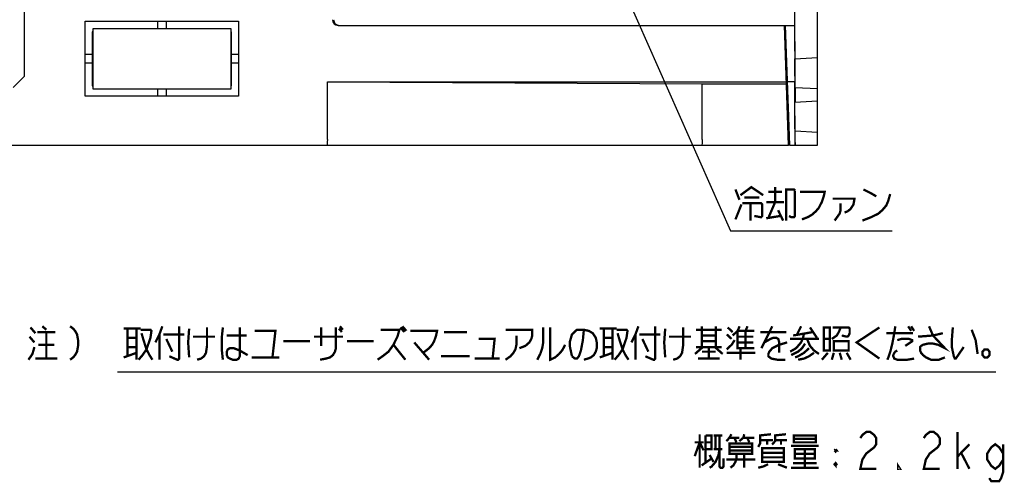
# Model space of a CAD drawing. Extents: x 58 to 816, y 33 to 569.
# Tile 16 of 24: x 645 to 816, y 67 to 147. Entities that reach past the tile are written whole.
import ezdxf

# ---------------------------------------------------------------- set-up
doc = ezdxf.new("R2010")
doc.units = 0
doc.header["$LTSCALE"] = 46.2
doc.layers.get('0').update_dxf_attribs({"linetype": 'CONTINUOUS'})
doc.layers.add('ALL_FEATURES', color=7, linetype='CONTINUOUS')
doc.layers.add('ALL_NOTE', color=7, linetype='CONTINUOUS')

msp = doc.modelspace()

# ---------------------------------------------------------------- linework, layer by layer
at = {"color": 2, "linetype": 'CONTINUOUS'}
msp.add_line((661.741, 85.726), (814.058, 85.726), dxfattribs=at)
at = {"layer": 'ALL_FEATURES', "color": 7, "linetype": 'CONTINUOUS'}
for p, q in [((779.125, 215), (779.125, 145.8)), ((779.195, 145.8), (779.195, 214.259)), ((783.125, 125), (783.125, 215)), ((645.625, 137), (645.625, 203)), ((656.125, 146.5), (682.725, 146.5)), ((656.125, 133.5), (656.125, 146.5)), ((681.425, 145.2), (657.425, 145.2)), ((657.425, 145.2), (657.425, 134.8)), ((668.675, 146.5), (668.675, 145.2)), ((670.175, 146.5), (670.175, 145.2)), ((681.425, 134.8), (681.425, 145.2)), ((682.725, 146.5), (682.725, 133.5)), ((700.008, 145.8), (779.195, 145.8)), ((778.125, 125), (777.399, 145.8)), ((778.325, 125), (777.599, 145.8)), ((779.125, 145.8), (779.203, 136.734)), ((779.242, 140.352), (779.195, 145.8)), ((657.425, 144.65), (657.325, 144.65)), ((657.325, 144.65), (657.325, 135.3)), ((681.485, 144.65), (681.425, 144.65)), ((681.485, 135.3), (681.485, 144.65)), ((777.703, 142.8), (777.503, 142.8)), ((657.325, 140.75), (656.125, 140.75)), ((682.725, 140.75), (681.485, 140.75)), ((779.219, 140.005), (783.125, 140.21)), ((657.325, 139.25), (656.125, 139.25)), ((682.725, 139.25), (681.485, 139.25)), ((779.215, 139.95), (779.219, 140.005)), ((643.625, 135), (645.625, 137)), ((657.325, 135.3), (657.425, 135.3)), ((681.425, 135.3), (681.485, 135.3)), ((698.125, 136), (777.741, 136)), ((698.125, 136), (763.125, 135.651)), ((698.125, 126), (698.125, 136)), ((763.125, 135.651), (777.753, 135.651)), ((763.125, 126), (763.125, 135.651)), ((779.201, 136), (777.941, 136)), ((779.132, 136), (779.13, 135.967)), ((779.13, 135.273), (779.218, 125)), ((779.263, 134.993), (779.258, 135.048)), ((783.125, 134.79), (779.263, 134.993)), ((682.725, 133.5), (656.125, 133.5)), ((657.425, 134.8), (681.425, 134.8)), ((668.675, 134.8), (668.675, 133.5)), ((670.175, 134.8), (670.175, 133.5)), ((779.292, 134.645), (779.288, 134.896)), ((779.304, 133.251), (779.292, 134.645)), ((779.197, 132.504), (783.125, 132.71)), ((778.125, 130.727), (778.125, 126)), ((778.125, 125), (778.216, 128.109)), ((779.241, 127.494), (779.236, 127.549)), ((779.241, 127.494), (783.125, 127.29)), ((779.27, 127.147), (779.266, 127.397)), ((779.282, 125.741), (779.27, 127.147)), ((603.125, 125), (778.125, 125)), ((778.325, 125), (778.125, 125)), ((778.325, 125), (783.125, 125))]:
    msp.add_line(p, q, dxfattribs=at)
for points in [[(779.241, 140.006), (779.242, 140.031), (779.243, 140.102), (779.242, 140.352)], [(779.258, 135.048), (779.252, 135.21), (779.246, 135.472), (779.239, 135.823), (779.233, 136.246), (779.227, 136.726), (779.222, 137.236), (779.217, 137.762), (779.214, 138.272), (779.211, 138.752), (779.21, 139.175), (779.211, 139.526), (779.212, 139.788), (779.215, 139.95)], [(779.203, 136.734), (779.205, 136.29), (779.204, 136.133), (779.203, 136.034), (779.201, 136)], [(779.13, 135.967), (779.129, 135.869), (779.128, 135.713), (779.13, 135.273)], [(779.288, 134.896), (779.286, 134.967), (779.285, 134.992)], [(779.302, 132.509), (779.304, 132.543), (779.305, 132.643), (779.306, 132.803), (779.304, 133.251)], [(779.236, 127.549), (779.23, 127.711), (779.224, 127.972), (779.218, 128.324), (779.211, 128.746), (779.205, 129.226), (779.2, 129.736), (779.195, 130.262), (779.192, 130.772), (779.189, 131.252), (779.188, 131.674), (779.189, 132.025), (779.19, 132.287), (779.193, 132.449), (779.197, 132.504)], [(779.266, 127.397), (779.265, 127.468), (779.263, 127.493)], [(698.125, 126), (698.119, 125.617), (698.103, 125.292), (698.078, 125.076), (698.049, 125)], [(763.125, 126), (763.119, 125.617), (763.103, 125.292), (763.078, 125.076), (763.049, 125)], [(779.28, 125), (779.282, 125.034), (779.284, 125.134), (779.284, 125.293), (779.282, 125.741)]]:
    msp.add_lwpolyline(points, dxfattribs=at)
for centre, start, end in [((700.008, 146.8), 181, 270), ((700.208, 146.8), 181, 270), ((777.052, 132.8), 2, 38.22798)]:
    msp.add_arc(centre, 1, start, end, dxfattribs=at)
at = {"layer": 'ALL_NOTE', "color": 2, "linetype": 'CONTINUOUS'}
for p, q in [((741.788, 169.483), (768.057, 110.147)), ((768.057, 110.147), (768.557, 110.147)), ((768.557, 110.147), (796.077, 110.147))]:
    msp.add_line(p, q, dxfattribs=at)
at = {"layer": 'ALL_NOTE', "color": 2, "linetype": 'CONTINUOUS', "const_width": 0.4}
for points in [[(769.761, 116.347), (771.653, 117.747), (773.717, 116.347)], [(775.781, 117.747), (775.781, 115.147)], [(768.901, 117.347), (769.589, 115.547)], [(770.449, 115.947), (773.029, 115.947)], [(774.577, 116.947), (776.985, 116.947)], [(777.673, 111.947), (777.673, 117.347), (779.049, 117.347), (779.221, 117.147)], [(779.221, 117.147), (779.221, 112.747), (779.049, 112.547), (778.533, 112.547), (778.189, 112.747)], [(780.081, 116.947), (784.381, 116.947), (784.209, 116.147), (783.865, 115.147), (783.349, 114.147), (782.833, 113.547), (782.145, 112.947), (781.457, 112.547), (780.425, 112.147)], [(790.917, 111.947), (792.465, 112.547), (793.669, 113.147), (794.357, 113.747), (795.045, 114.547), (795.389, 115.347), (795.733, 116.547)], [(791.089, 117.347), (792.293, 116.747), (793.325, 116.147)], [(768.901, 112.147), (769.933, 114.747)], [(770.105, 114.947), (773.373, 114.947), (773.545, 114.747), (773.545, 112.747), (773.373, 112.547), (773.201, 112.547), (772.169, 112.747)], [(771.481, 114.947), (771.481, 111.947)], [(774.233, 115.147), (777.329, 115.147)], [(775.781, 115.147), (774.577, 112.347)], [(785.757, 115.747), (789.541, 115.747), (789.369, 114.747), (788.853, 113.947), (788.337, 113.547), (787.821, 113.347)], [(787.133, 114.947), (787.133, 113.747), (786.961, 113.147), (786.101, 111.947)], [(774.233, 112.347), (776.641, 112.747)], [(776.297, 113.747), (777.157, 111.947)], [(646.634, 93.416), (647.494, 92.416)], [(647.838, 92.616), (650.934, 92.616)], [(648.698, 93.616), (649.386, 93.016)], [(649.386, 92.616), (649.386, 88.016)], [(653.514, 93.616), (654.03, 93.216), (654.374, 92.816), (654.718, 92.216), (654.89, 91.216), (654.89, 90.216), (654.718, 89.216), (654.374, 88.616), (654.03, 88.216), (653.514, 87.816)], [(662.802, 93.216), (665.726, 93.216)], [(663.49, 93.216), (663.49, 88.416)], [(665.038, 93.216), (665.038, 87.816)], [(665.726, 93.016), (667.446, 93.016), (667.618, 92.816), (667.446, 91.616), (666.758, 89.616), (666.07, 88.616), (665.382, 87.816)], [(665.898, 92.416), (666.242, 91.216), (666.758, 89.616), (667.274, 88.616), (667.79, 87.816)], [(669.51, 93.616), (668.994, 92.216), (668.306, 90.816)], [(668.994, 92.216), (668.994, 87.816)], [(669.682, 92.216), (673.294, 92.216)], [(672.434, 93.616), (672.434, 88.016), (672.262, 87.816), (672.09, 87.816), (670.714, 88.416)], [(674.154, 93.216), (673.982, 90.816), (674.154, 88.216)], [(677.25, 93.416), (677.25, 90.216), (677.078, 89.016), (676.734, 88.416), (676.218, 88.016), (675.53, 87.816)], [(680.002, 93.416), (679.83, 91.816), (679.83, 89.416), (680.002, 87.816)], [(682.926, 93.416), (682.926, 88.416), (682.754, 88.016), (682.41, 87.816), (681.722, 87.816), (681.206, 88.016), (680.862, 88.216), (680.69, 88.616), (680.69, 89.216), (680.862, 89.616), (681.206, 89.816), (681.894, 89.816), (682.41, 89.616), (682.926, 89.416), (684.302, 88.616)], [(680.69, 92.016), (684.13, 92.016)], [(685.506, 92.816), (689.118, 92.816), (688.602, 88.216)], [(699.61, 93.416), (699.61, 89.816), (699.438, 89.216), (699.094, 88.616), (698.578, 88.216), (697.89, 88.016), (696.858, 87.816)], [(697.03, 90.216), (697.03, 93.416)], [(700.126, 93.216), (700.642, 92.616)], [(700.298, 93.616), (700.814, 93.016)], [(707.35, 93.016), (710.618, 93.016), (710.274, 91.816), (709.586, 90.416), (708.726, 89.216), (707.694, 88.416), (706.834, 87.816)], [(710.79, 93.416), (711.478, 92.616)], [(711.134, 93.616), (711.822, 92.816)], [(712.51, 92.816), (717.154, 92.816), (716.982, 92.016), (716.638, 91.016), (716.294, 90.416), (715.778, 89.816), (715.262, 89.416), (714.746, 89.016)], [(718.358, 92.616), (722.314, 92.616)], [(729.022, 93.016), (733.666, 93.016), (733.666, 92.016), (733.494, 91.416), (733.15, 90.816), (732.462, 90.216), (731.43, 89.816)], [(730.914, 92.016), (730.914, 90.416), (730.742, 89.616), (730.398, 89.016), (729.882, 88.416), (729.022, 87.816)], [(735.558, 93.416), (735.558, 90.816), (735.386, 89.816), (735.042, 88.816), (734.526, 87.816)], [(736.762, 93.416), (736.762, 87.816), (737.622, 88.216), (738.31, 88.816), (738.826, 89.416), (739.17, 90.016), (739.342, 90.416)], [(740.546, 88.416), (740.202, 90.016), (740.202, 91.016), (740.546, 92.216), (741.406, 93.016), (742.61, 93.016), (743.47, 92.816), (744.158, 92.416), (744.674, 91.616), (744.846, 90.816), (744.846, 89.816), (744.674, 89.216), (744.33, 88.616), (743.814, 88.216), (743.298, 88.016), (742.61, 87.816)], [(742.61, 93.016), (742.438, 91.216), (742.094, 89.416), (741.75, 88.416), (741.406, 88.016), (741.062, 88.016), (740.546, 88.416)], [(745.362, 93.216), (748.286, 93.216)], [(746.05, 93.216), (746.05, 88.416)], [(747.598, 93.216), (747.598, 87.816)], [(748.286, 93.016), (750.006, 93.016), (750.178, 92.816), (750.006, 91.616), (749.318, 89.616), (748.63, 88.616), (747.942, 87.816)], [(748.458, 92.416), (748.802, 91.216), (749.318, 89.616), (749.834, 88.616), (750.35, 87.816)], [(752.07, 93.616), (751.554, 92.216), (750.866, 90.816)], [(751.554, 92.216), (751.554, 87.816)], [(752.242, 92.216), (755.854, 92.216)], [(754.994, 93.616), (754.994, 88.016), (754.822, 87.816), (754.65, 87.816), (753.274, 88.416)], [(756.714, 93.216), (756.542, 90.816), (756.714, 88.216)], [(759.81, 93.416), (759.81, 90.216), (759.638, 89.016), (759.294, 88.416), (758.778, 88.016), (758.09, 87.816)], [(762.046, 93.016), (766.518, 93.016)], [(763.078, 93.616), (763.078, 90.016)], [(763.078, 92.016), (765.486, 92.016)], [(765.486, 93.616), (765.486, 90.016)], [(767.378, 92.216), (768.238, 91.416)], [(767.55, 93.416), (768.41, 92.616)], [(768.41, 92.016), (769.27, 92.816), (769.614, 93.616)], [(769.27, 92.816), (772.194, 92.816)], [(769.27, 92.816), (769.27, 89.816), (772.194, 89.816)], [(770.646, 92.816), (770.99, 93.616)], [(770.646, 92.816), (770.646, 89.816)], [(773.226, 92.616), (777.698, 92.616)], [(775.29, 93.616), (773.398, 89.816)], [(780.794, 92.416), (780.622, 91.616), (780.278, 90.816), (779.418, 89.816), (778.386, 89.216)], [(778.902, 92.016), (782.342, 92.616)], [(780.278, 93.616), (779.59, 92.216)], [(781.826, 93.416), (783.03, 91.616)], [(784.234, 93.416), (784.234, 89.416), (785.266, 89.416), (785.266, 93.416), (784.234, 93.416)], [(785.61, 91.416), (786.47, 92.016), (786.814, 92.616), (787.158, 93.416)], [(785.782, 93.416), (788.534, 93.416), (788.706, 93.216), (788.706, 92.416), (788.534, 92.016), (788.362, 91.816), (788.19, 91.816), (787.33, 92.016)], [(793.866, 93.416), (789.91, 90.816), (793.866, 88.016)], [(795.07, 92.416), (799.714, 92.416)], [(796.618, 93.616), (796.446, 92.416), (796.102, 90.616), (795.758, 89.216), (795.414, 88.216), (795.242, 87.816)], [(798.854, 93.616), (799.37, 92.816)], [(799.37, 93.616), (799.886, 92.816)], [(800.574, 91.816), (803.154, 92.016), (804.874, 92.416)], [(802.466, 93.616), (803.154, 92.016), (805.218, 89.816), (804.014, 90.416), (803.154, 90.616), (802.294, 90.616), (801.434, 90.416), (801.09, 90.216), (800.918, 90.016), (800.918, 89.416), (801.09, 89.016), (801.434, 88.616), (801.95, 88.216), (802.81, 87.816), (804.186, 87.816), (805.218, 88.216)], [(806.594, 93.416), (806.422, 91.216), (806.422, 90.016), (806.766, 88.416), (806.938, 88.016), (807.11, 88.016), (808.486, 90.016)], [(809.862, 93.016), (810.55, 91.216), (810.894, 88.816)], [(646.462, 91.816), (647.322, 90.816)], [(648.01, 90.416), (650.762, 90.416)], [(663.49, 91.616), (665.038, 91.616)], [(670.198, 91.416), (671.23, 89.216)], [(674.842, 91.816), (678.626, 91.816)], [(690.494, 91.016), (695.138, 91.016)], [(695.826, 91.816), (700.814, 91.816)], [(701.502, 91.016), (706.146, 91.016)], [(709.586, 90.416), (711.65, 87.816)], [(713.198, 90.816), (715.778, 87.816)], [(724.378, 91.416), (727.13, 91.416), (726.786, 88.016)], [(746.05, 91.616), (747.598, 91.616)], [(752.758, 91.416), (753.79, 89.216)], [(757.402, 91.816), (761.186, 91.816)], [(765.486, 91.016), (763.078, 91.016)], [(767.378, 89.616), (768.238, 90.416), (768.754, 91.216)], [(769.27, 91.816), (772.022, 91.816)], [(769.27, 90.816), (772.022, 90.816)], [(773.914, 90.816), (774.946, 91.416), (775.462, 91.616), (775.978, 91.616), (776.322, 91.416), (776.494, 90.816), (776.494, 89.016)], [(777.87, 90.816), (776.494, 90.416), (775.29, 89.816), (774.774, 89.216), (774.602, 88.816), (774.602, 88.416), (775.118, 88.016), (776.15, 87.816), (777.526, 87.816)], [(778.386, 91.416), (783.374, 91.416)], [(780.966, 90.616), (780.45, 89.816), (779.762, 89.216), (778.558, 88.616)], [(781.31, 91.416), (781.826, 90.216), (782.514, 89.416), (783.374, 88.816)], [(784.234, 91.416), (785.266, 91.416)], [(785.954, 91.016), (785.954, 89.416), (788.534, 89.416), (788.534, 91.016), (785.954, 91.016)], [(796.962, 91.216), (797.65, 91.416), (799.026, 91.416), (799.542, 91.216), (799.542, 91.016), (798.338, 90.216)], [(646.29, 87.816), (646.978, 88.816), (647.322, 90.016)], [(662.802, 88.216), (665.038, 89.016)], [(663.49, 90.016), (665.038, 90.016)], [(745.362, 88.216), (747.598, 89.016)], [(746.05, 90.016), (747.598, 90.016)], [(763.25, 90.016), (761.874, 88.816)], [(762.046, 90.016), (766.518, 90.016)], [(763.078, 89.216), (765.486, 89.216)], [(764.282, 89.816), (764.282, 88.016)], [(765.314, 90.016), (766.69, 88.816)], [(767.378, 89.016), (772.366, 89.016)], [(769.786, 89.816), (769.786, 87.816)], [(781.654, 89.816), (780.794, 89.016), (779.762, 88.416), (779.246, 88.216)], [(782.514, 89.016), (781.654, 88.416), (780.794, 88.016), (779.762, 87.816)], [(784.922, 89.016), (783.89, 87.816)], [(785.954, 89.016), (785.61, 87.816)], [(786.986, 89.016), (787.33, 87.816)], [(788.19, 89.016), (788.878, 87.816)], [(796.962, 89.416), (796.618, 89.216), (796.446, 89.016), (796.274, 88.616), (796.274, 88.416), (796.446, 88.016), (796.962, 87.816), (798.682, 87.816), (799.886, 88.016)], [(812.614, 89.616), (812.098, 89.616), (811.754, 89.216), (811.754, 88.616), (812.098, 88.216), (812.614, 88.216), (812.958, 88.616), (812.958, 89.216), (812.614, 89.616)], [(647.494, 88.016), (651.278, 88.016)], [(684.99, 88.216), (689.806, 88.216)], [(717.842, 88.416), (722.83, 88.416)], [(723.69, 88.016), (727.99, 88.016)], [(762.39, 88.016), (766.174, 88.016)], [(790.556, 74.226), (790.9, 74.759), (791.588, 75.292), (792.276, 75.292), (792.964, 74.759), (793.308, 74.226), (793.308, 73.159), (792.964, 72.626), (792.276, 72.092), (791.588, 71.559), (790.9, 70.492), (790.556, 68.892), (793.308, 68.892)], [(801.564, 74.226), (801.908, 74.759), (802.596, 75.292), (803.284, 75.292), (803.972, 74.759), (804.316, 74.226), (804.316, 73.159), (803.972, 72.626), (803.284, 72.092), (802.596, 71.559), (801.908, 70.492), (801.564, 68.892), (804.316, 68.892)], [(807.412, 68.892), (807.412, 75.292)], [(761.832, 71.092), (762.692, 73.492), (763.38, 72.092)], [(761.832, 73.492), (763.38, 73.492)], [(762.692, 74.892), (762.692, 69.092)], [(763.724, 74.692), (764.756, 74.692), (764.756, 72.292), (763.724, 72.292)], [(763.724, 74.692), (763.724, 70.092)], [(763.724, 73.492), (764.756, 73.492)], [(765.1, 74.692), (766.648, 74.692)], [(765.444, 74.692), (765.444, 72.292)], [(766.132, 74.692), (766.132, 69.292), (766.304, 69.092), (766.648, 69.092), (766.82, 69.292), (766.82, 70.692)], [(768.196, 74.892), (767.852, 74.292), (767.336, 73.692)], [(767.852, 74.292), (769.572, 74.292)], [(771.808, 73.292), (771.808, 71.492), (767.852, 71.492), (767.852, 73.292), (771.808, 73.292)], [(768.712, 74.292), (769.056, 73.492)], [(770.432, 74.892), (770.26, 74.292), (769.572, 73.692)], [(770.26, 74.292), (772.152, 74.292)], [(770.948, 74.292), (771.292, 73.492)], [(772.84, 72.692), (773.184, 73.292), (773.184, 74.692), (775.076, 74.892)], [(773.184, 73.892), (775.42, 73.892)], [(774.388, 73.892), (774.388, 73.092)], [(775.248, 73.092), (775.764, 73.692), (775.764, 74.692), (777.656, 74.892)], [(775.764, 73.892), (777.828, 73.892)], [(776.796, 73.892), (776.796, 73.092)], [(779.032, 74.692), (779.032, 73.492), (782.816, 73.492), (782.816, 74.692), (779.032, 74.692)], [(779.032, 74.092), (782.816, 74.092)], [(766.132, 72.292), (765.96, 71.292), (765.444, 70.092), (764.756, 69.292), (764.412, 69.092)], [(765.1, 72.292), (766.648, 72.292)], [(767.852, 72.692), (771.808, 72.692)], [(771.808, 72.092), (767.852, 72.092)], [(773.528, 72.492), (773.528, 70.092), (777.312, 70.092), (777.312, 72.492), (773.528, 72.492)], [(773.528, 71.692), (777.312, 71.692)], [(778.516, 72.892), (783.332, 72.892)], [(779.204, 72.292), (779.204, 70.692), (782.644, 70.692), (782.644, 72.292), (779.204, 72.292)], [(780.924, 72.292), (780.924, 69.092)], [(786.084, 72.092), (786.428, 72.092), (786.256, 72.292)], [(786.084, 72.092), (786.256, 72.292)], [(786.084, 72.092), (786.256, 71.892), (786.428, 72.092)], [(786.256, 72.292), (786.256, 71.892)], [(807.412, 71.026), (809.476, 73.159)], [(808.1, 71.559), (809.476, 68.892)], [(815.324, 70.492), (814.636, 69.426), (813.948, 68.892), (813.26, 69.426), (812.572, 70.492), (812.572, 71.559), (813.26, 72.626), (813.948, 73.159), (814.636, 72.626), (815.324, 71.559)], [(815.324, 73.159), (815.324, 68.359), (814.98, 67.292), (814.636, 66.759), (813.26, 66.759), (812.916, 67.292)], [(763.036, 69.492), (764.756, 70.692)], [(764.412, 71.292), (765.1, 70.092)], [(767.336, 70.492), (772.324, 70.492)], [(769.056, 71.492), (769.056, 70.492), (768.884, 70.092), (768.54, 69.492), (768.024, 69.092)], [(770.432, 71.492), (770.432, 69.092)], [(777.312, 70.892), (773.528, 70.892)], [(778.86, 69.892), (782.988, 69.892)], [(779.204, 71.492), (782.644, 71.492)], [(786.256, 69.892), (786.256, 69.492), (786.084, 69.692), (786.256, 69.892), (786.428, 69.692), (786.256, 69.492)], [(797.436, 68.892), (797.092, 68.892), (797.092, 69.426), (797.436, 68.892)], [(774.56, 69.692), (773.7, 69.292), (772.84, 69.092)], [(776.28, 69.692), (777.828, 69.092)], [(778.516, 69.092), (783.332, 69.092)], [(786.084, 69.692), (786.428, 69.692)]]:
    msp.add_lwpolyline(points, dxfattribs=at)

doc.saveas('drawing.dxf')
